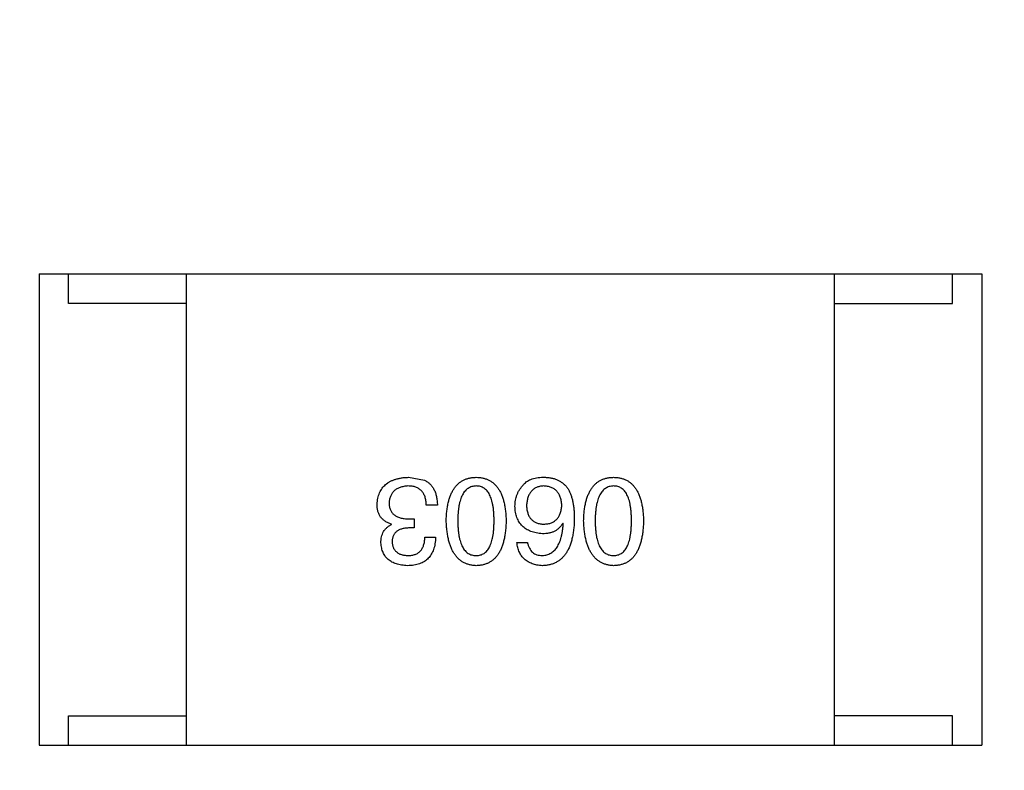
# Model space of a CAD drawing. Header units: millimetres. Extents: x -16 to 538, y -56 to 87.
# Tile 50 of 162: x 452.19 to 453.86, y -6.79 to -5.52. Entities that reach past the tile are written whole.
import ezdxf

# ---------------------------------------------------------------- set-up
doc = ezdxf.new("R2010")
doc.units = ezdxf.units.MM
doc.header["$LTSCALE"] = 1.21
doc.header["$MEASUREMENT"] = 0
doc.header["$PDMODE"] = 3
doc.header["$PDSIZE"] = 0.3125
doc.layers.get('0').update_dxf_attribs({"linetype": 'CONTINUOUS'})
doc.layers.get('DEFPOINTS').update_dxf_attribs({"linetype": 'CONTINUOUS'})
doc.layers.add('Dim', color=3, linetype='CONTINUOUS', lineweight=25)
doc.styles.get("Standard").update_dxf_attribs({"font": 'txt', "width": 0.8})
doc.dimstyles.get("Standard").update_dxf_attribs({"dimtxt": 0.15625, "dimasz": 0.1875, "dimexe": 0.125, "dimexo": 0.0625, "dimgap": 0.09, "dimtad": 0, "dimtih": 1, "dimtoh": 1, "dimzin": 4, "dimdsep": 46, "dimtxsty": 'STANDARD', "dimblk": '_FILLED', "dimblk1": '_FILLED', "dimblk2": '_FILLED', "dimcen": 0.09, "dimazin": 1, "dimtp": 0.01, "dimtm": 0.01, "dimtfac": 1, "dimtofl": 0, "dimtmove": 0, "dimatfit": 3, "dimldrblk": '_FILLED', "dimfxl": 1, "dimtolj": 1, "dimtzin": 4, "dimarcsym": 0})

# ---------------------------------------------------------------- blocks, each defined once
blk = doc.blocks.new('_FILLED')
at = {"color": 0, "linetype": 'ByBlock'}
blk.add_solid([(0, 0), (-1, 0.16667), (-1, -0.16667)], dxfattribs=at)
blk = doc.blocks.new('*D19')
at = {"color": 0, "linetype": 'ByBlock', "lineweight": -2}
for p, q in [((450.6432, 37.0225), (532.5397, 37.0225)), ((532.4147, 37.0225), (532.4147, 16.4209)), ((532.4147, -12.0275), (532.4147, 8.5742)), ((450.6432, -12.0275), (532.5397, -12.0275))]:
    blk.add_line(p, q, dxfattribs=at)
at = {"layer": 'DEFPOINTS', "color": 0, "linetype": 'ByBlock'}
for p in [(450.5807, 37.0225), (450.5807, -12.0275)]:
    blk.add_point(p, dxfattribs=at)
at = {"color": 0, "linetype": 'ByBlock', "lineweight": -2, "xscale": 2.54, "yscale": 2.54, "zscale": 2.54}
for p, rotation in [((532.4147, 37.0225), 90), ((532.4147, -12.0275), 270)]:
    blk.add_blockref('_FILLED', p, dxfattribs=dict(at, rotation=rotation))
at = {"color": 0, "linetype": 'ByBlock', "lineweight": -2, "insert": (532.4147, 12.4975), "char_height": 2.5, "attachment_point": 5, "rotation": 90}
blk.add_mtext('\\A1;49.05', dxfattribs=at)

msp = doc.modelspace()

# ---------------------------------------------------------------- linework, layer by layer
at = {"color": 7, "linetype": 'Continuous'}
for p, q in [((452.2262, -5.9516), (453.8262, -5.9516)), ((452.2262, -5.9516), (452.2262, -6.7516)), ((452.2762, -6.0016), (452.2762, -5.9516)), ((452.4762, -6.7516), (452.4762, -5.9516)), ((453.5762, -6.7516), (453.5762, -5.9516)), ((453.7762, -6.0016), (453.7762, -5.9516)), ((453.8262, -5.9516), (453.8262, -6.7516)), ((452.4762, -6.0016), (452.2762, -6.0016)), ((453.5762, -6.0016), (453.7762, -6.0016)), ((452.853, -6.2968), (452.8801, -6.3017)), ((452.9022, -6.3443), (452.8833, -6.3443)), ((452.8243, -6.3771), (452.8243, -6.3763)), ((452.8538, -6.3673), (452.8629, -6.3673)), ((452.8629, -6.3673), (452.8629, -6.3828)), ((453.1157, -6.3754), (453.1149, -6.3746)), ((452.8629, -6.3828), (452.853, -6.3828)), ((452.8809, -6.3984), (452.8989, -6.3984)), ((453.037, -6.4074), (453.055, -6.4074)), ((452.2762, -6.7016), (452.4762, -6.7016)), ((452.2762, -6.7516), (452.2762, -6.7016)), ((453.7762, -6.7016), (453.5762, -6.7016)), ((453.7762, -6.7516), (453.7762, -6.7016)), ((452.2262, -6.7516), (453.8262, -6.7516))]:
    msp.add_line(p, q, dxfattribs=at)
for points, knots in [([(452.7997, -6.3427), (452.7999, -6.3409), (452.8001, -6.3374), (452.801, -6.3323), (452.8023, -6.3276), (452.8039, -6.3232), (452.8059, -6.3191), (452.8083, -6.3154), (452.8111, -6.312), (452.8142, -6.309), (452.8178, -6.3063), (452.8217, -6.3039), (452.826, -6.3018), (452.8307, -6.3002), (452.8357, -6.2988), (452.8412, -6.2977), (452.847, -6.297), (452.851, -6.2969), (452.853, -6.2968)], [0, 0, 0, 0, 0.068236, 0.132937, 0.194125, 0.253174, 0.310181, 0.365986, 0.421096, 0.476216, 0.532352, 0.590232, 0.649824, 0.71274, 0.778406, 0.848058, 0.921922, 1, 1, 1, 1]), ([(452.9171, -6.3705), (452.9172, -6.3676), (452.9174, -6.3619), (452.9182, -6.3536), (452.9193, -6.3458), (452.9208, -6.3387), (452.9227, -6.3321), (452.9249, -6.326), (452.9275, -6.3206), (452.9305, -6.3156), (452.9339, -6.3112), (452.9376, -6.3074), (452.9418, -6.3042), (452.9463, -6.3016), (452.9512, -6.2995), (452.9565, -6.298), (452.9621, -6.297), (452.966, -6.2969), (452.968, -6.2968)], [0, 0, 0, 0, 0.08769, 0.170218, 0.24749, 0.319818, 0.387758, 0.451391, 0.511445, 0.568185, 0.622681, 0.67526, 0.726746, 0.778428, 0.830764, 0.884397, 0.940866, 1, 1, 1, 1]), ([(452.968, -6.2968), (452.9699, -6.2969), (452.9738, -6.297), (452.9795, -6.298), (452.9847, -6.2995), (452.9896, -6.3016), (452.9941, -6.3042), (452.9983, -6.3074), (453.002, -6.3112), (453.0054, -6.3156), (453.0084, -6.3205), (453.011, -6.326), (453.0132, -6.3321), (453.0151, -6.3387), (453.0166, -6.3458), (453.0177, -6.3536), (453.0185, -6.3619), (453.0187, -6.3676), (453.0188, -6.3705)], [0, 0, 0, 0, 0.059135, 0.115606, 0.169241, 0.221578, 0.273261, 0.324749, 0.377329, 0.431642, 0.488541, 0.548597, 0.612232, 0.680174, 0.752504, 0.829777, 0.912307, 1, 1, 1, 1]), ([(453.0485, -6.3091), (453.0494, -6.308), (453.0513, -6.3059), (453.0548, -6.3033), (453.0587, -6.3011), (453.0631, -6.2993), (453.068, -6.298), (453.0733, -6.2971), (453.0792, -6.2967), (453.0832, -6.2967), (453.0853, -6.2968)], [0, 0, 0, 0, 0.105033, 0.21147, 0.321511, 0.438526, 0.563605, 0.698055, 0.843218, 1, 1, 1, 1]), ([(453.0853, -6.2968), (453.0874, -6.2969), (453.0914, -6.2971), (453.0972, -6.2982), (453.1027, -6.2998), (453.1077, -6.302), (453.1124, -6.3047), (453.1166, -6.3081), (453.1206, -6.3119), (453.1228, -6.3149), (453.1239, -6.3164)], [0, 0, 0, 0, 0.137449, 0.267856, 0.393219, 0.514735, 0.63397, 0.753734, 0.874967, 1, 1, 1, 1]), ([(453.1503, -6.3705), (453.1504, -6.3676), (453.1506, -6.3619), (453.1514, -6.3536), (453.1524, -6.3458), (453.154, -6.3387), (453.1558, -6.3321), (453.1581, -6.326), (453.1607, -6.3206), (453.1637, -6.3156), (453.167, -6.3112), (453.1708, -6.3074), (453.1749, -6.3042), (453.1795, -6.3016), (453.1844, -6.2995), (453.1896, -6.298), (453.1952, -6.297), (453.1991, -6.2969), (453.2011, -6.2968)], [0, 0, 0, 0, 0.08769, 0.170218, 0.24749, 0.319818, 0.387758, 0.451391, 0.511445, 0.568185, 0.622681, 0.67526, 0.726746, 0.778428, 0.830764, 0.884397, 0.940866, 1, 1, 1, 1]), ([(453.2011, -6.2968), (453.2031, -6.2969), (453.207, -6.297), (453.2126, -6.298), (453.2179, -6.2995), (453.2228, -6.3016), (453.2273, -6.3042), (453.2314, -6.3074), (453.2352, -6.3112), (453.2385, -6.3156), (453.2415, -6.3205), (453.2441, -6.326), (453.2464, -6.3321), (453.2482, -6.3387), (453.2498, -6.3458), (453.2509, -6.3536), (453.2516, -6.3619), (453.2518, -6.3676), (453.2519, -6.3705)], [0, 0, 0, 0, 0.059135, 0.115606, 0.169241, 0.221578, 0.273261, 0.324749, 0.377329, 0.431642, 0.488541, 0.548597, 0.612232, 0.680174, 0.752504, 0.829777, 0.912307, 1, 1, 1, 1]), ([(452.8522, -6.3115), (452.851, -6.3116), (452.8486, -6.3118), (452.8451, -6.3123), (452.8419, -6.313), (452.8389, -6.3139), (452.8361, -6.3149), (452.8335, -6.3163), (452.8311, -6.3177), (452.829, -6.3194), (452.8271, -6.3214), (452.8254, -6.3235), (452.824, -6.3258), (452.8228, -6.3283), (452.8218, -6.331), (452.821, -6.3339), (452.8205, -6.337), (452.8203, -6.3391), (452.8202, -6.3402)], [0, 0, 0, 0, 0.076694, 0.149502, 0.218019, 0.283183, 0.345589, 0.405199, 0.462852, 0.519478, 0.575313, 0.630559, 0.687006, 0.744638, 0.804006, 0.866059, 0.931486, 1, 1, 1, 1]), ([(452.8833, -6.3443), (452.8833, -6.343), (452.8832, -6.3404), (452.8827, -6.3367), (452.8821, -6.3332), (452.8812, -6.33), (452.88, -6.327), (452.8786, -6.3243), (452.877, -6.3219), (452.8752, -6.3197), (452.8731, -6.3178), (452.8708, -6.3161), (452.8683, -6.3146), (452.8655, -6.3135), (452.8625, -6.3126), (452.8593, -6.312), (452.8558, -6.3116), (452.8534, -6.3115), (452.8522, -6.3115)], [0, 0, 0, 0, 0.07723, 0.149593, 0.217944, 0.282232, 0.34411, 0.402297, 0.458791, 0.513966, 0.568538, 0.623291, 0.679957, 0.737243, 0.798142, 0.86118, 0.928728, 1, 1, 1, 1]), ([(452.8801, -6.3017), (452.8809, -6.3021), (452.8827, -6.3029), (452.8851, -6.3045), (452.8874, -6.3061), (452.8895, -6.308), (452.8914, -6.31), (452.8932, -6.3123), (452.8948, -6.3147), (452.8963, -6.3173), (452.8976, -6.32), (452.8988, -6.323), (452.8997, -6.3261), (452.9005, -6.3294), (452.9012, -6.3329), (452.9017, -6.3365), (452.902, -6.3403), (452.9021, -6.343), (452.9022, -6.3443)], [0, 0, 0, 0, 0.056906, 0.113264, 0.168825, 0.223843, 0.279195, 0.335267, 0.392098, 0.450414, 0.51054, 0.572219, 0.636652, 0.703156, 0.773102, 0.845505, 0.921063, 1, 1, 1, 1]), ([(452.968, -6.3115), (452.9667, -6.3116), (452.9642, -6.3117), (452.9607, -6.3125), (452.9573, -6.3138), (452.9543, -6.3155), (452.9514, -6.3176), (452.9489, -6.3202), (452.9466, -6.3232), (452.9445, -6.3267), (452.9426, -6.3307), (452.9411, -6.335), (452.9398, -6.3399), (452.9387, -6.3451), (452.9378, -6.3509), (452.9372, -6.357), (452.9369, -6.3636), (452.9368, -6.3682), (452.9368, -6.3705)], [0, 0, 0, 0, 0.050879, 0.099377, 0.146973, 0.193618, 0.240619, 0.289461, 0.34047, 0.395283, 0.453059, 0.515633, 0.582666, 0.655287, 0.732971, 0.815933, 0.905166, 1, 1, 1, 1]), ([(452.9983, -6.3705), (452.9983, -6.3682), (452.9982, -6.3635), (452.9978, -6.3568), (452.9973, -6.3506), (452.9965, -6.3448), (452.9954, -6.3395), (452.9941, -6.3347), (452.9926, -6.3303), (452.9908, -6.3263), (452.9888, -6.3228), (452.9866, -6.3198), (452.984, -6.3172), (452.9813, -6.3152), (452.9783, -6.3135), (452.9751, -6.3123), (452.9716, -6.3117), (452.9692, -6.3116), (452.968, -6.3115)], [0, 0, 0, 0, 0.096457, 0.187288, 0.27178, 0.350132, 0.423455, 0.491343, 0.554037, 0.612253, 0.666313, 0.717038, 0.764921, 0.811214, 0.856775, 0.902988, 0.950234, 1, 1, 1, 1]), ([(453.0337, -6.3459), (453.0338, -6.3442), (453.0339, -6.3407), (453.0345, -6.3357), (453.0357, -6.3308), (453.0373, -6.326), (453.0394, -6.3215), (453.0419, -6.3171), (453.045, -6.3129), (453.0473, -6.3104), (453.0485, -6.3091)], [0, 0, 0, 0, 0.12904, 0.253809, 0.377066, 0.499122, 0.621469, 0.744665, 0.870607, 1, 1, 1, 1]), ([(453.0821, -6.3115), (453.081, -6.3116), (453.0788, -6.3118), (453.0757, -6.3123), (453.0728, -6.3131), (453.0701, -6.3142), (453.0676, -6.3154), (453.0653, -6.317), (453.0632, -6.3187), (453.0613, -6.3207), (453.0596, -6.3229), (453.0581, -6.3254), (453.0568, -6.3281), (453.0557, -6.3311), (453.0548, -6.3342), (453.0542, -6.3377), (453.0536, -6.3413), (453.0535, -6.3438), (453.0534, -6.3451)], [0, 0, 0, 0, 0.066682, 0.130303, 0.190802, 0.248749, 0.30534, 0.361219, 0.415721, 0.471765, 0.528279, 0.586428, 0.64659, 0.710143, 0.776461, 0.846692, 0.921137, 1, 1, 1, 1]), ([(453.1132, -6.3443), (453.1131, -6.343), (453.113, -6.3405), (453.1124, -6.3368), (453.1117, -6.3335), (453.1107, -6.3303), (453.1096, -6.3274), (453.1081, -6.3247), (453.1065, -6.3223), (453.1046, -6.3201), (453.1026, -6.3181), (453.1003, -6.3165), (453.0978, -6.315), (453.0951, -6.3138), (453.0921, -6.3128), (453.089, -6.3122), (453.0856, -6.3117), (453.0833, -6.3116), (453.0821, -6.3115)], [0, 0, 0, 0, 0.076467, 0.148148, 0.216496, 0.280559, 0.342274, 0.401168, 0.458322, 0.514073, 0.569257, 0.62465, 0.68124, 0.739113, 0.799947, 0.862804, 0.929597, 1, 1, 1, 1]), ([(453.2011, -6.3115), (453.1998, -6.3116), (453.1974, -6.3117), (453.1938, -6.3125), (453.1905, -6.3138), (453.1874, -6.3155), (453.1846, -6.3176), (453.182, -6.3202), (453.1797, -6.3232), (453.1776, -6.3267), (453.1758, -6.3307), (453.1742, -6.335), (453.1729, -6.3399), (453.1718, -6.3451), (453.171, -6.3509), (453.1704, -6.357), (453.17, -6.3636), (453.17, -6.3682), (453.17, -6.3705)], [0, 0, 0, 0, 0.050879, 0.099377, 0.146973, 0.193618, 0.240619, 0.289461, 0.34047, 0.395283, 0.453059, 0.515633, 0.582666, 0.655287, 0.732971, 0.815933, 0.905166, 1, 1, 1, 1]), ([(453.2314, -6.3705), (453.2314, -6.3682), (453.2314, -6.3635), (453.231, -6.3568), (453.2304, -6.3506), (453.2296, -6.3448), (453.2285, -6.3395), (453.2273, -6.3347), (453.2257, -6.3303), (453.2239, -6.3263), (453.2219, -6.3228), (453.2197, -6.3198), (453.2172, -6.3172), (453.2144, -6.3152), (453.2115, -6.3135), (453.2082, -6.3123), (453.2047, -6.3117), (453.2023, -6.3116), (453.2011, -6.3115)], [0, 0, 0, 0, 0.096457, 0.187288, 0.27178, 0.350132, 0.423455, 0.491343, 0.554037, 0.612253, 0.666313, 0.717038, 0.764921, 0.811214, 0.856775, 0.902988, 0.950234, 1, 1, 1, 1]), ([(453.1239, -6.3164), (453.1247, -6.318), (453.1265, -6.3212), (453.1287, -6.3264), (453.1305, -6.3321), (453.1319, -6.3383), (453.1331, -6.3449), (453.1339, -6.3519), (453.1345, -6.3594), (453.1345, -6.3646), (453.1345, -6.3673)], [0, 0, 0, 0, 0.101889, 0.209155, 0.322694, 0.442863, 0.569758, 0.70479, 0.848502, 1, 1, 1, 1]), ([(452.8243, -6.3763), (452.8233, -6.3759), (452.8214, -6.3753), (452.8186, -6.3742), (452.816, -6.3729), (452.8136, -6.3715), (452.8114, -6.3698), (452.8093, -6.3681), (452.8075, -6.3662), (452.8058, -6.3642), (452.8044, -6.362), (452.8031, -6.3597), (452.8021, -6.3572), (452.8013, -6.3546), (452.8005, -6.3518), (452.8001, -6.3489), (452.7998, -6.3458), (452.7998, -6.3437), (452.7997, -6.3427)], [0, 0, 0, 0, 0.069445, 0.136039, 0.200011, 0.261745, 0.322328, 0.381403, 0.438864, 0.496655, 0.554398, 0.612391, 0.672266, 0.733005, 0.79604, 0.861293, 0.928785, 1, 1, 1, 1]), ([(452.8202, -6.3402), (452.8203, -6.3413), (452.8203, -6.3434), (452.8207, -6.3465), (452.8214, -6.3494), (452.8223, -6.352), (452.8234, -6.3545), (452.8249, -6.3567), (452.8266, -6.3587), (452.8286, -6.3605), (452.8309, -6.3621), (452.8334, -6.3635), (452.8361, -6.3647), (452.8392, -6.3656), (452.8425, -6.3664), (452.846, -6.3669), (452.8499, -6.3672), (452.8525, -6.3672), (452.8538, -6.3673)], [0, 0, 0, 0, 0.066518, 0.129194, 0.188613, 0.245254, 0.300032, 0.353805, 0.407079, 0.461108, 0.516272, 0.574141, 0.634837, 0.699275, 0.767504, 0.840272, 0.917505, 1, 1, 1, 1]), ([(453.0804, -6.3927), (453.0786, -6.3925), (453.0751, -6.3922), (453.0699, -6.3913), (453.0651, -6.3901), (453.0606, -6.3886), (453.0565, -6.3868), (453.0527, -6.3847), (453.0493, -6.3822), (453.0462, -6.3794), (453.0434, -6.3763), (453.041, -6.3729), (453.0389, -6.3692), (453.0371, -6.3651), (453.0358, -6.3608), (453.0347, -6.3561), (453.034, -6.3511), (453.0338, -6.3477), (453.0337, -6.3459)], [0, 0, 0, 0, 0.074228, 0.144548, 0.211288, 0.274576, 0.335162, 0.393915, 0.450599, 0.506657, 0.562409, 0.618617, 0.676096, 0.735061, 0.79654, 0.860906, 0.928473, 1, 1, 1, 1]), ([(453.0534, -6.3451), (453.0535, -6.3463), (453.0536, -6.3487), (453.0541, -6.3522), (453.0549, -6.3554), (453.0558, -6.3584), (453.0569, -6.3612), (453.0582, -6.3637), (453.0598, -6.366), (453.0615, -6.3681), (453.0635, -6.3699), (453.0657, -6.3716), (453.068, -6.3729), (453.0706, -6.3741), (453.0734, -6.375), (453.0764, -6.3756), (453.0796, -6.3761), (453.0818, -6.3762), (453.0829, -6.3763)], [0, 0, 0, 0, 0.076288, 0.14871, 0.216387, 0.281386, 0.342528, 0.402111, 0.4591, 0.514852, 0.569974, 0.625644, 0.682226, 0.740156, 0.800362, 0.863471, 0.930116, 1, 1, 1, 1]), ([(453.0829, -6.3763), (453.0841, -6.3762), (453.0863, -6.3761), (453.0896, -6.3756), (453.0927, -6.375), (453.0955, -6.374), (453.0982, -6.3729), (453.1006, -6.3714), (453.1028, -6.3698), (453.1048, -6.3679), (453.1067, -6.3658), (453.1082, -6.3634), (453.1096, -6.3608), (453.1108, -6.358), (453.1117, -6.3549), (453.1125, -6.3516), (453.113, -6.348), (453.1131, -6.3456), (453.1132, -6.3443)], [0, 0, 0, 0, 0.070453, 0.136523, 0.199866, 0.260392, 0.318446, 0.374657, 0.430182, 0.485556, 0.541071, 0.598396, 0.657208, 0.718642, 0.783247, 0.851631, 0.923928, 1, 1, 1, 1]), ([(452.8063, -6.4082), (452.8063, -6.4064), (452.8064, -6.4028), (452.8073, -6.3978), (452.8087, -6.3931), (452.8107, -6.3889), (452.8132, -6.3852), (452.8164, -6.382), (452.8201, -6.3792), (452.8229, -6.3778), (452.8243, -6.3771)], [0, 0, 0, 0, 0.143686, 0.277942, 0.40333, 0.521785, 0.638573, 0.755208, 0.874773, 1, 1, 1, 1]), ([(452.968, -6.4468), (452.966, -6.4466), (452.9622, -6.4464), (452.9566, -6.4453), (452.9514, -6.4437), (452.9466, -6.4415), (452.9421, -6.4387), (452.938, -6.4353), (452.9343, -6.4314), (452.9309, -6.4269), (452.9279, -6.4218), (452.9253, -6.4161), (452.923, -6.4099), (452.9211, -6.4031), (452.9196, -6.3958), (452.9184, -6.3879), (452.9175, -6.3794), (452.9173, -6.3735), (452.9171, -6.3705)], [0, 0, 0, 0, 0.057415, 0.112361, 0.16496, 0.216437, 0.267441, 0.318839, 0.371478, 0.426325, 0.483626, 0.544235, 0.608673, 0.677374, 0.750405, 0.828394, 0.911525, 1, 1, 1, 1]), ([(452.9368, -6.3705), (452.9368, -6.3729), (452.9369, -6.3775), (452.9372, -6.3842), (452.9378, -6.3905), (452.9387, -6.3962), (452.9398, -6.4015), (452.9411, -6.4064), (452.9427, -6.4108), (452.9445, -6.4147), (452.9466, -6.4182), (452.9489, -6.4213), (452.9515, -6.4238), (452.9543, -6.4259), (452.9573, -6.4276), (452.9607, -6.4287), (452.9642, -6.4294), (452.9667, -6.4295), (452.968, -6.4295)], [0, 0, 0, 0, 0.095719, 0.185854, 0.269738, 0.347952, 0.420315, 0.487894, 0.550245, 0.608186, 0.662454, 0.713283, 0.761375, 0.808209, 0.854301, 0.901312, 0.949396, 1, 1, 1, 1]), ([(452.968, -6.4295), (452.9692, -6.4295), (452.9716, -6.4294), (452.9751, -6.4287), (452.9783, -6.4276), (452.9813, -6.4259), (452.984, -6.4238), (452.9866, -6.4213), (452.9888, -6.4182), (452.9908, -6.4147), (452.9926, -6.4108), (452.9941, -6.4064), (452.9954, -6.4015), (452.9965, -6.3962), (452.9973, -6.3905), (452.9978, -6.3842), (452.9982, -6.3775), (452.9983, -6.3729), (452.9983, -6.3705)], [0, 0, 0, 0, 0.049764, 0.097007, 0.143217, 0.188577, 0.235116, 0.282997, 0.333719, 0.387776, 0.445989, 0.508679, 0.576563, 0.649481, 0.728235, 0.812722, 0.903548, 1, 1, 1, 1]), ([(453.0188, -6.3705), (453.0187, -6.3736), (453.0185, -6.3795), (453.0177, -6.388), (453.0166, -6.396), (453.0151, -6.4034), (453.0132, -6.4103), (453.011, -6.4165), (453.0084, -6.4222), (453.0054, -6.4273), (453.002, -6.4318), (452.9983, -6.4357), (452.9941, -6.4391), (452.9896, -6.4418), (452.9847, -6.4439), (452.9795, -6.4455), (452.9738, -6.4465), (452.9699, -6.4467), (452.968, -6.4468)], [0, 0, 0, 0, 0.088823, 0.172287, 0.250296, 0.323438, 0.392244, 0.456221, 0.516635, 0.573871, 0.628, 0.680335, 0.731489, 0.782557, 0.834044, 0.886738, 0.942089, 1, 1, 1, 1]), ([(453.1345, -6.3673), (453.1344, -6.3704), (453.1342, -6.3765), (453.1334, -6.3854), (453.1323, -6.3936), (453.1306, -6.4013), (453.1287, -6.4084), (453.1263, -6.4149), (453.1235, -6.4208), (453.1203, -6.426), (453.1168, -6.4308), (453.1127, -6.4349), (453.1083, -6.4384), (453.1035, -6.4413), (453.0983, -6.4436), (453.0927, -6.4453), (453.0867, -6.4464), (453.0826, -6.4466), (453.0804, -6.4468)], [0, 0, 0, 0, 0.087517, 0.169686, 0.246944, 0.319347, 0.387088, 0.450961, 0.511075, 0.567974, 0.622351, 0.675039, 0.726853, 0.778688, 0.83093, 0.884738, 0.941043, 1, 1, 1, 1]), ([(453.1149, -6.3746), (453.114, -6.3761), (453.1123, -6.3789), (453.1091, -6.3826), (453.1055, -6.3857), (453.1013, -6.3883), (453.0967, -6.3902), (453.0917, -6.3917), (453.0862, -6.3925), (453.0824, -6.3926), (453.0804, -6.3927)], [0, 0, 0, 0, 0.122276, 0.239997, 0.35611, 0.473903, 0.59404, 0.720428, 0.855383, 1, 1, 1, 1]), ([(453.0804, -6.4295), (453.0817, -6.4294), (453.0843, -6.4293), (453.0879, -6.4284), (453.0914, -6.4272), (453.0946, -6.4256), (453.0977, -6.4236), (453.1005, -6.4212), (453.103, -6.4184), (453.1053, -6.4152), (453.1074, -6.4116), (453.1093, -6.4076), (453.1109, -6.4032), (453.1123, -6.3984), (453.1135, -6.3932), (453.1145, -6.3877), (453.1152, -6.3817), (453.1155, -6.3776), (453.1157, -6.3754)], [0, 0, 0, 0, 0.054741, 0.107075, 0.158339, 0.208382, 0.258772, 0.310045, 0.362765, 0.417822, 0.475982, 0.537466, 0.602901, 0.673037, 0.747247, 0.826291, 0.910782, 1, 1, 1, 1]), ([(453.2011, -6.4468), (453.1991, -6.4466), (453.1953, -6.4464), (453.1898, -6.4453), (453.1846, -6.4437), (453.1798, -6.4415), (453.1753, -6.4387), (453.1712, -6.4353), (453.1675, -6.4314), (453.1641, -6.4269), (453.1611, -6.4218), (453.1584, -6.4161), (453.1562, -6.4099), (453.1543, -6.4031), (453.1527, -6.3958), (453.1515, -6.3879), (453.1507, -6.3794), (453.1504, -6.3735), (453.1503, -6.3705)], [0, 0, 0, 0, 0.057415, 0.112361, 0.16496, 0.216437, 0.267441, 0.318839, 0.371478, 0.426325, 0.483626, 0.544235, 0.608673, 0.677374, 0.750405, 0.828394, 0.911525, 1, 1, 1, 1]), ([(453.17, -6.3705), (453.17, -6.3729), (453.17, -6.3775), (453.1704, -6.3842), (453.171, -6.3905), (453.1718, -6.3962), (453.1729, -6.4015), (453.1742, -6.4064), (453.1758, -6.4108), (453.1776, -6.4147), (453.1797, -6.4182), (453.182, -6.4213), (453.1846, -6.4238), (453.1874, -6.4259), (453.1905, -6.4276), (453.1938, -6.4287), (453.1974, -6.4294), (453.1998, -6.4295), (453.2011, -6.4295)], [0, 0, 0, 0, 0.095719, 0.185854, 0.269738, 0.347952, 0.420315, 0.487894, 0.550245, 0.608186, 0.662454, 0.713283, 0.761375, 0.808209, 0.854301, 0.901312, 0.949396, 1, 1, 1, 1]), ([(453.2011, -6.4295), (453.2023, -6.4295), (453.2047, -6.4294), (453.2082, -6.4287), (453.2114, -6.4276), (453.2144, -6.4259), (453.2172, -6.4238), (453.2197, -6.4213), (453.2219, -6.4182), (453.2239, -6.4147), (453.2257, -6.4108), (453.2273, -6.4064), (453.2285, -6.4015), (453.2296, -6.3962), (453.2304, -6.3905), (453.231, -6.3842), (453.2314, -6.3775), (453.2314, -6.3729), (453.2314, -6.3705)], [0, 0, 0, 0, 0.049764, 0.097007, 0.143217, 0.188577, 0.235116, 0.282997, 0.333719, 0.387776, 0.445989, 0.508679, 0.576563, 0.649481, 0.728235, 0.812722, 0.903548, 1, 1, 1, 1]), ([(453.2519, -6.3705), (453.2518, -6.3736), (453.2516, -6.3795), (453.2509, -6.388), (453.2498, -6.396), (453.2482, -6.4034), (453.2464, -6.4103), (453.2441, -6.4165), (453.2415, -6.4222), (453.2385, -6.4273), (453.2352, -6.4318), (453.2314, -6.4357), (453.2273, -6.4391), (453.2228, -6.4418), (453.2179, -6.4439), (453.2126, -6.4455), (453.207, -6.4465), (453.2031, -6.4467), (453.2011, -6.4468)], [0, 0, 0, 0, 0.088823, 0.172287, 0.250296, 0.323438, 0.392244, 0.456221, 0.516635, 0.573871, 0.628, 0.680335, 0.731489, 0.782557, 0.834044, 0.886738, 0.942089, 1, 1, 1, 1]), ([(452.853, -6.3828), (452.8519, -6.3829), (452.8498, -6.383), (452.8467, -6.3833), (452.8438, -6.3839), (452.8412, -6.3846), (452.8387, -6.3854), (452.8364, -6.3865), (452.8344, -6.3877), (452.8325, -6.3891), (452.8309, -6.3907), (452.8294, -6.3925), (452.8282, -6.3944), (452.8271, -6.3965), (452.8263, -6.3988), (452.8257, -6.4012), (452.8253, -6.4039), (452.8252, -6.4057), (452.8251, -6.4066)], [0, 0, 0, 0, 0.079415, 0.154091, 0.22508, 0.29186, 0.355026, 0.415127, 0.472418, 0.528511, 0.583551, 0.638361, 0.693547, 0.750023, 0.807857, 0.868401, 0.932259, 1, 1, 1, 1]), ([(452.8989, -6.3984), (452.8989, -6.4003), (452.8987, -6.4041), (452.8981, -6.4095), (452.8971, -6.4145), (452.8957, -6.4192), (452.894, -6.4235), (452.8919, -6.4275), (452.8895, -6.4311), (452.8867, -6.4343), (452.8835, -6.4372), (452.88, -6.4397), (452.8761, -6.4418), (452.8718, -6.4435), (452.8672, -6.4449), (452.8622, -6.4459), (452.8569, -6.4466), (452.8533, -6.4467), (452.8514, -6.4468)], [0, 0, 0, 0, 0.074804, 0.144899, 0.211458, 0.274554, 0.334363, 0.392059, 0.448123, 0.503024, 0.558154, 0.613471, 0.670844, 0.729926, 0.792003, 0.857405, 0.926768, 1, 1, 1, 1]), ([(452.8522, -6.4295), (452.8533, -6.4295), (452.8555, -6.4295), (452.8587, -6.4291), (452.8617, -6.4285), (452.8644, -6.4277), (452.867, -6.4266), (452.8693, -6.4252), (452.8714, -6.4236), (452.8734, -6.4218), (452.875, -6.4197), (452.8765, -6.4174), (452.8778, -6.4148), (452.8788, -6.412), (452.8797, -6.4089), (452.8803, -6.4056), (452.8807, -6.4021), (452.8808, -6.3997), (452.8809, -6.3984)], [0, 0, 0, 0, 0.069877, 0.136363, 0.198671, 0.257968, 0.315462, 0.370709, 0.425568, 0.479847, 0.535753, 0.592303, 0.651386, 0.713311, 0.778642, 0.84836, 0.921866, 1, 1, 1, 1]), ([(452.8514, -6.4468), (452.8497, -6.4467), (452.8463, -6.4465), (452.8414, -6.4458), (452.8369, -6.445), (452.8326, -6.4438), (452.8287, -6.4424), (452.8251, -6.4406), (452.8218, -6.4387), (452.8188, -6.4364), (452.8161, -6.4338), (452.8137, -6.431), (452.8117, -6.4279), (452.8099, -6.4245), (452.8086, -6.4208), (452.8075, -6.4169), (452.8067, -6.4126), (452.8064, -6.4097), (452.8063, -6.4082)], [0, 0, 0, 0, 0.077845, 0.151584, 0.221397, 0.287366, 0.350104, 0.410398, 0.467998, 0.524388, 0.579979, 0.635152, 0.690917, 0.747936, 0.806661, 0.867861, 0.932479, 1, 1, 1, 1]), ([(452.8251, -6.4066), (452.8252, -6.4075), (452.8254, -6.4092), (452.8259, -6.4118), (452.8266, -6.4141), (452.8274, -6.4163), (452.8284, -6.4184), (452.8297, -6.4202), (452.8311, -6.4219), (452.8327, -6.4234), (452.8345, -6.4248), (452.8365, -6.426), (452.8386, -6.427), (452.841, -6.4279), (452.8435, -6.4285), (452.8463, -6.429), (452.8492, -6.4294), (452.8512, -6.4295), (452.8522, -6.4295)], [0, 0, 0, 0, 0.067655, 0.132224, 0.194132, 0.253145, 0.309858, 0.366002, 0.421361, 0.47702, 0.532632, 0.590536, 0.65067, 0.713258, 0.779588, 0.848803, 0.921949, 1, 1, 1, 1]), ([(453.0804, -6.4468), (453.0788, -6.4466), (453.0757, -6.4464), (453.0712, -6.4457), (453.067, -6.4447), (453.063, -6.4435), (453.0593, -6.442), (453.0559, -6.4402), (453.0527, -6.4381), (453.0498, -6.4358), (453.0473, -6.4331), (453.045, -6.4303), (453.0429, -6.4271), (453.0412, -6.4237), (453.0397, -6.42), (453.0385, -6.416), (453.0375, -6.4118), (453.0372, -6.4089), (453.037, -6.4074)], [0, 0, 0, 0, 0.073784, 0.144317, 0.211047, 0.274818, 0.336501, 0.395724, 0.453465, 0.510016, 0.566585, 0.622844, 0.680328, 0.739335, 0.800408, 0.863904, 0.93053, 1, 1, 1, 1]), ([(453.055, -6.4074), (453.0554, -6.4092), (453.0561, -6.4125), (453.058, -6.417), (453.0604, -6.4209), (453.0633, -6.4241), (453.0668, -6.4266), (453.0709, -6.4283), (453.0755, -6.4294), (453.0787, -6.4295), (453.0804, -6.4295)], [0, 0, 0, 0, 0.1439, 0.274233, 0.394478, 0.509388, 0.621911, 0.738504, 0.863414, 1, 1, 1, 1])]:
    msp.add_open_spline(points, degree=3, knots=knots, dxfattribs=at)

# ---------------------------------------------------------------- dimensions: what is measured, and where the dimension line sits
at = {"layer": 'Dim'}
dim = msp.add_linear_dim(base=(532.4147, -12.0275), p1=(450.5807, 37.0225), p2=(450.5807, -12.0275), angle=90, dimstyle='STANDARD', override={"dimtxt": 2.5, "dimasz": 2.54, "dimtih": 0, "dimtoh": 0, "dimzin": 0, "dimcen": 0.198, "dimadec": 0, "dimazin": 0, "dimtp": 0, "dimtm": 0, "dimtdec": 4, "dimtzin": 0}, dxfattribs=at)
dim.commit()
dim.dimension.update_dxf_attribs({"geometry": '*D19', "text_midpoint": (532.4147, 12.4975)})

doc.saveas('drawing.dxf')
